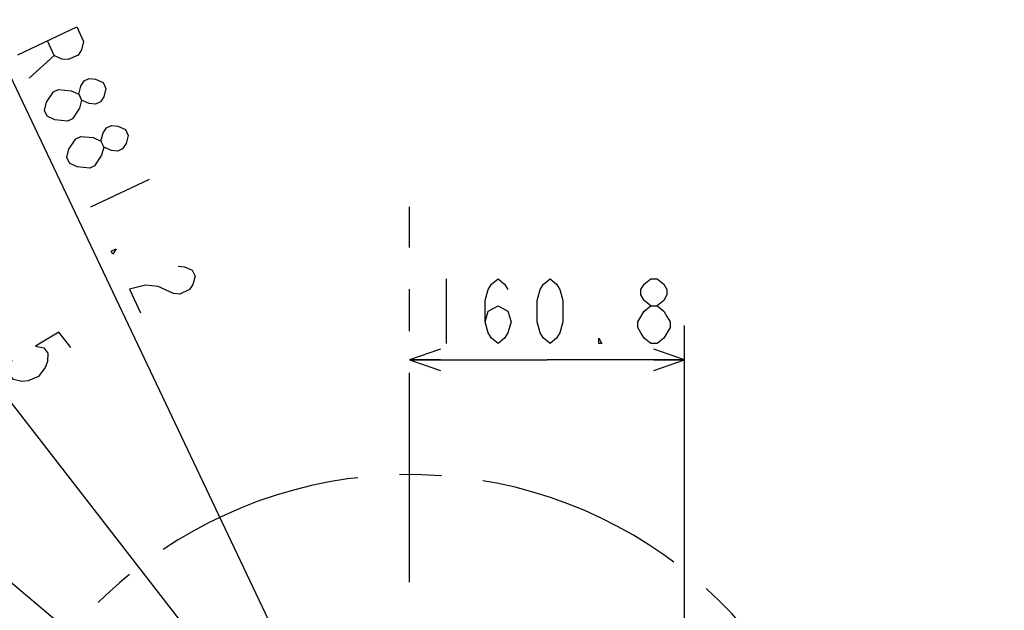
# Model space of a CAD drawing. Header units: millimetres. Extents: x 0 to 594, y 0 to 420.
# Tile 13 of 35: x 91 to 148, y 312 to 347. Entities that reach past the tile are written whole.
import ezdxf

# ---------------------------------------------------------------- set-up
doc = ezdxf.new("R2010")
doc.units = ezdxf.units.MM
doc.header["$LTSCALE"] = 32.67
doc.linetypes.add('CENTER', pattern=[0.6, 0.375, -0.075, 0.075, -0.075])
doc.layers.get('0').update_dxf_attribs({"linetype": 'CONTINUOUS'})
for name, color, linetype in [('CRV', 7, 'CONTINUOUS'), ('DEFAULT_1', 7, 'CENTER'), ('DRIV_DIM', 7, 'CONTINUOUS'), ('PARAM_DIM', 7, 'CONTINUOUS')]:
    doc.layers.add(name, color=color, linetype=linetype)
doc.styles.get("Standard").update_dxf_attribs({"font": 'txt', "width": 0.8})
doc.dimstyles.new('DIMSTYLE_18', dxfattribs={"dimtxt": 3.8, "dimasz": 1.8, "dimexe": 0.18, "dimexo": 0.0625, "dimgap": 0.09, "dimtad": 1, "dimlfac": 10, "dimdsep": 46, "dimtxsty": 'STANDARD', "dimblk": 'OPEN', "dimblk1": 'OPEN', "dimblk2": 'OPEN', "dimcen": 0.09, "dimadec": 0, "dimazin": 0, "dimtp": 0.5, "dimtm": 0.5, "dimtfac": 1, "dimtofl": 0, "dimtmove": 0, "dimatfit": 3, "dimldrblk": 'OPEN', "dimfxl": 1, "dimtolj": 1, "dimarcsym": 0})
doc.dimstyles.new('DIMSTYLE_2', dxfattribs={"dimtxt": 3.8, "dimasz": 1.8, "dimexe": 0.18, "dimexo": 0.0625, "dimgap": 0.09, "dimtad": 1, "dimdec": 3, "dimlfac": 10, "dimdsep": 46, "dimtxsty": 'STANDARD', "dimblk": 'OPEN', "dimblk1": 'OPEN', "dimblk2": 'OPEN', "dimcen": 0.09, "dimadec": 0, "dimazin": 0, "dimtp": 0.001, "dimtm": 0.001, "dimtfac": 1, "dimtdec": 3, "dimtofl": 0, "dimtmove": 0, "dimatfit": 3, "dimldrblk": 'OPEN', "dimfxl": 1, "dimtolj": 1, "dimarcsym": 0})
doc.dimstyles.new('DIMSTYLE_4', dxfattribs={"dimtxt": 3.8, "dimasz": 1.8, "dimexe": 0.18, "dimexo": 0.0625, "dimgap": 0.09, "dimtad": 1, "dimdec": 1, "dimlfac": 10, "dimdsep": 46, "dimtxsty": 'STANDARD', "dimblk": 'OPEN', "dimblk1": 'OPEN', "dimblk2": 'OPEN', "dimcen": 0.09, "dimadec": 0, "dimazin": 0, "dimtp": 0.1, "dimtm": 0.1, "dimtfac": 1, "dimtdec": 1, "dimtofl": 0, "dimtmove": 0, "dimatfit": 3, "dimldrblk": 'OPEN', "dimfxl": 1, "dimtolj": 1, "dimarcsym": 0})

# ---------------------------------------------------------------- blocks, each defined once
blk = doc.blocks.new('_OPEN')
at = {"color": 0, "linetype": 'BYBLOCK'}
for p, q in [((0, 0), (-1, 0.342)), ((-1, -0.342), (0, 0)), ((-1, 0), (0, 0))]:
    blk.add_line(p, q, dxfattribs=at)
blk = doc.blocks.new('*D5')
at = {"layer": 'DRIV_DIM', "color": 2, "linetype": 'CONTINUOUS'}
for p, q in [((129.435, 298.884), (129.435, 328.714)), ((113.355, 326.714), (121.395, 326.714)), ((129.435, 326.714), (121.395, 326.714))]:
    blk.add_line(p, q, dxfattribs=at)
at = {"layer": 'DRIV_DIM', "color": 2, "linetype": 'CONTINUOUS', "xscale": 1.8, "yscale": 1.8, "zscale": 1.8, "rotation": 180}
blk.add_blockref('_OPEN', (113.355, 326.714), dxfattribs=at)
at = {"layer": 'DRIV_DIM', "color": 2, "linetype": 'CONTINUOUS', "xscale": 1.8, "yscale": 1.8, "zscale": 1.8}
blk.add_blockref('_OPEN', (129.435, 326.714), dxfattribs=at)
blk = doc.blocks.new('*D28')
at = {"layer": 'DRIV_DIM', "color": 2, "linetype": 'CONTINUOUS'}
blk.add_line((64.282, 357.462), (113.355, 294.091), dxfattribs=at)
at = {"layer": 'DRIV_DIM', "color": 2, "linetype": 'CONTINUOUS', "xscale": 1.8, "yscale": 1.8, "zscale": 1.8, "rotation": 127.753869}
blk.add_blockref('_OPEN', (64.282, 357.462), dxfattribs=at)
blk = doc.blocks.new('*D29')
at = {"layer": 'DRIV_DIM', "color": 2, "linetype": 'CONTINUOUS'}
blk.add_line((75.58, 373.702), (113.355, 294.091), dxfattribs=at)
at = {"layer": 'DRIV_DIM', "color": 2, "linetype": 'CONTINUOUS', "xscale": 1.8, "yscale": 1.8, "zscale": 1.8, "rotation": 115.384573}
blk.add_blockref('_OPEN', (75.58, 373.702), dxfattribs=at)
blk = doc.blocks.new('*D47')
at = {"layer": 'DRIV_DIM', "color": 2, "linetype": 'CONTINUOUS'}
for p, q in [((113.355, 294.091), (73.968, 327.167)), ((93.519, 310.749), (113.355, 294.091))]:
    blk.add_line(p, q, dxfattribs=at)
at = {"layer": 'DRIV_DIM', "color": 2, "linetype": 'CONTINUOUS', "xscale": 1.8, "yscale": 1.8, "zscale": 1.8, "rotation": 139.977757}
blk.add_blockref('_OPEN', (93.519, 310.749), dxfattribs=at)
blk = doc.blocks.new('*D74')
at = {"layer": 'PARAM_DIM', "color": 2, "linetype": 'CONTINUOUS'}
for p, q in [((114.832, 294.352), (183.707, 306.496)), ((111.855, 294.091), (41.918, 294.091))]:
    blk.add_line(p, q, dxfattribs=at)
for points in [[(180.797, 307.803), (181.737, 306.149), (182.007, 308.032)], [(43.326, 295.899), (43.918, 294.091), (44.557, 295.883)]]:
    blk.add_lwpolyline(points, dxfattribs=at)
for start, end in [(10, 95), (95, 180)]:
    blk.add_arc((113.355, 294.091), 69.437, start, end, dxfattribs=at)

msp = doc.modelspace()

# ---------------------------------------------------------------- linework, layer by layer
at = {"layer": 'CRV', "color": 2, "linetype": 'CENTER'}
for radius, end in [(88.11824, 350), (80.14963, 350), (25.90266, 161.890328)]:
    msp.add_arc((113.3551, 294.09135), radius, 10, end, dxfattribs=at)
at = {"layer": 'DEFAULT_1', "color": 7, "linetype": 'CENTER'}
msp.add_line((113.3551, 294.09135), (113.3551, 335.66218), dxfattribs=at)
at = {"layer": 'DRIV_DIM', "color": 2, "linetype": 'CONTINUOUS'}
for p, q in [((92.57644, 344.52965), (91.10423, 343.20019)), ((92.0002, 341.31196), (92.12339, 341.79103)), ((93.30342, 338.56547), (93.42661, 339.04454)), ((98.12121, 337.27636), (94.6881, 335.64735)), ((115.48641, 331.46354), (115.48641, 327.66352))]:
    msp.add_line(p, q, dxfattribs=at)
for points in [[(90.45262, 344.57345), (93.88574, 346.20245), (94.293, 345.34419), (94.1698, 344.86512), (93.96516, 344.55771), (93.39298, 344.2862), (93.02543, 344.32209), (92.57644, 344.52965), (92.16918, 345.38795)], [(94.00285, 342.26224), (94.12604, 342.74131), (94.33068, 343.04871), (94.61677, 343.18445), (94.98431, 343.14856), (95.43331, 342.941), (95.59621, 342.5977), (95.47303, 342.11863), (95.26839, 341.81122), (94.98229, 341.67545), (94.61475, 341.71138), (94.16575, 341.91894)], [(92.12339, 341.79103), (92.53267, 342.40584), (92.81876, 342.54162), (93.55385, 342.46979)], [(93.55385, 342.46979), (94.00285, 342.26224), (94.16575, 341.91894), (94.04256, 341.43987)], [(92.6121, 340.7611), (92.1631, 340.96866), (92.0002, 341.31196)], [(94.04256, 341.43987), (93.63327, 340.82506), (93.34719, 340.68928), (92.6121, 340.7611)], [(95.30607, 339.51575), (95.42926, 339.99482), (95.6339, 340.30222), (95.92, 340.43796), (96.28754, 340.40207), (96.73654, 340.19451), (96.89944, 339.85121), (96.77625, 339.37214), (96.57161, 339.06474), (96.28552, 338.92896), (95.91797, 338.96489), (95.46898, 339.17245)], [(93.42661, 339.04454), (93.83589, 339.65935), (94.12199, 339.79513), (94.85708, 339.72331)], [(94.85708, 339.72331), (95.30607, 339.51575), (95.46898, 339.17245), (95.34578, 338.69338)], [(95.34578, 338.69338), (94.9365, 338.07857), (94.65041, 337.94279), (93.91532, 338.01461)], [(93.91532, 338.01461), (93.46633, 338.22217), (93.30342, 338.56547)], [(95.99132, 332.90086), (95.90987, 333.07249), (96.19596, 333.20827), (95.99132, 332.90086)], [(99.82967, 332.1985), (100.19721, 332.1626), (100.6462, 331.95504), (100.8091, 331.61175), (100.68592, 331.13268), (100.48128, 330.82527), (99.90909, 330.55376), (99.54155, 330.58965)], [(117.76641, 328.93019), (117.95641, 329.56353), (118.52641, 329.88018), (119.09641, 329.56353), (119.28641, 328.93019), (119.09641, 328.29685), (118.90642, 327.9802), (118.52641, 327.66352), (118.14642, 327.9802), (117.95641, 328.29685), (117.76641, 328.93019), (117.76641, 330.19686), (117.95641, 330.8302), (118.14642, 331.14685), (118.52641, 331.46354), (118.90642, 331.14685), (119.09641, 330.8302)], [(121.56641, 327.66352), (121.18641, 327.9802), (120.99641, 328.29685), (120.80642, 328.93019), (120.80642, 330.19686), (120.99641, 330.8302), (121.18641, 331.14685), (121.56641, 331.46354), (121.94642, 331.14685), (122.13641, 330.8302), (122.32641, 330.19686), (122.32641, 328.93019), (122.13641, 328.29685), (121.94642, 327.9802), (121.56641, 327.66352)], [(127.45642, 329.88018), (127.07641, 330.19686), (126.88642, 330.51351), (126.88642, 330.8302), (127.07641, 331.14685), (127.45642, 331.46354), (127.83641, 331.46354), (128.21642, 331.14685), (128.40641, 330.8302), (128.40641, 330.51351), (128.21642, 330.19686), (127.83641, 329.88018)], [(99.54155, 330.58965), (98.64355, 331.00477), (97.90847, 331.07659), (96.96874, 330.84097), (97.62035, 329.46774)], [(126.69641, 328.93019), (127.07641, 329.56353), (127.45642, 329.88018), (127.83641, 329.88018), (128.21642, 329.56353), (128.40641, 329.24688), (128.59641, 328.93019), (128.59641, 328.61354)], [(127.45642, 327.66352), (127.07641, 327.9802), (126.88642, 328.29685), (126.69641, 328.61354), (126.69641, 328.93019)], [(93.54358, 327.43272), (92.84559, 328.33405), (91.4774, 327.51484), (91.96044, 327.40828), (92.1931, 327.10784), (92.17539, 326.6135), (92.04135, 326.26941), (91.65694, 325.73139), (91.03986, 325.49384), (90.67316, 325.45019), (90.19012, 325.55675), (89.95746, 325.85719), (89.97517, 326.35153), (90.10921, 326.69562)], [(128.59641, 328.61354), (128.21642, 327.9802), (127.83641, 327.66352), (127.45642, 327.66352)], [(124.60641, 327.66352), (124.41642, 327.66352), (124.41642, 327.9802), (124.60641, 327.66352)]]:
    msp.add_lwpolyline(points, dxfattribs=at)

# ---------------------------------------------------------------- dimensions: what is measured, and where the dimension line sits
for mpoint, picture, middle in [((75.57952, 373.70183), '*D29', (90.12682, 345.26005)), ((64.28183, 357.46151), '*D28', (79.83663, 338.92661)), ((93.51898, 310.74896), '*D47', (74.5791, 327.89447))]:
    dim = msp.add_radius_dim(center=(113.3551, 294.09135), mpoint=mpoint, dimstyle='DIMSTYLE_4', dxfattribs=at)
    dim.commit()
    dim.dimension.update_dxf_attribs({"geometry": picture, "text_midpoint": middle, "dimtype": 164})
dim = msp.add_linear_dim(base=(129.4351, 326.71353), p1=(113.3551, 325.71353), p2=(129.4351, 298.88424), dimstyle='DIMSTYLE_2', dxfattribs=at)
dim.commit()
dim.dimension.update_dxf_attribs({"geometry": '*D5', "text_midpoint": (113.96641, 327.66353), "dimtype": 160})
at = {"layer": 'PARAM_DIM', "color": 2, "linetype": 'CONTINUOUS'}
dim = msp.add_angular_dim_2l(base=(107.30327, 363.2641), line1=((114.83231, 294.35182), (183.70679, 306.49625)), line2=((41.91812, 294.09135), (111.8551, 294.09135)), dimstyle='DIMSTYLE_18', dxfattribs=at)
dim.commit()
dim.dimension.update_dxf_attribs({"geometry": '*D74', "text_midpoint": (94.3059, 363.26532), "dimtype": 162})

doc.saveas('drawing.dxf')
